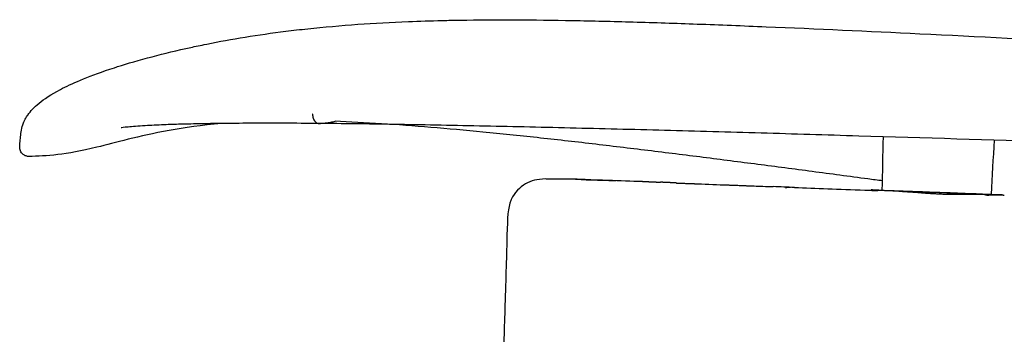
# Model space of a CAD drawing. Header units: millimetres. Extents: x -51070 to 51016057, y -411665 to 5485636.
# Tile 23 of 27: x 51015544 to 51015655, y 5484805 to 5484841. Entities that reach past the tile are written whole.
import ezdxf

# ---------------------------------------------------------------- set-up
doc = ezdxf.new("R2010")
doc.units = ezdxf.units.MM
doc.layers.add('08-01-2026-telaio-080126', color=7, linetype='Continuous', true_color=0x000000)

msp = doc.modelspace()

# ---------------------------------------------------------------- linework, layer by layer
at = {"layer": '08-01-2026-telaio-080126', "color": 7}
for points, degree, knots in [([(51015544.09, 5484828.95), (51015544.09, 5484828.95), (51015544.09, 5484828.95), (51015544.09, 5484828.95), (51015544.09, 5484828.95), (51015544.1, 5484828.96), (51015544.1, 5484828.96), (51015544.1, 5484828.97), (51015544.1, 5484828.97), (51015544.11, 5484828.99), (51015544.11, 5484829), (51015544.12, 5484829.01), (51015544.12, 5484829.02), (51015544.14, 5484829.06), (51015544.16, 5484829.1), (51015544.19, 5484829.17), (51015544.2, 5484829.2), (51015544.23, 5484829.27), (51015544.26, 5484829.32), (51015544.37, 5484829.52), (51015544.47, 5484829.69), (51015544.61, 5484829.87), (51015544.61, 5484829.87), (51015544.61, 5484829.88), (51015544.61, 5484829.88), (51015544.88, 5484830.25), (51015545.27, 5484830.69), (51015545.87, 5484831.18), (51015546.42, 5484831.63), (51015547.18, 5484832.15), (51015548.26, 5484832.71), (51015548.34, 5484832.76), (51015548.43, 5484832.8), (51015548.52, 5484832.85), (51015549.15, 5484833.17), (51015549.92, 5484833.52), (51015551.85, 5484834.3), (51015552.99, 5484834.72), (51015554.36, 5484835.17), (51015554.48, 5484835.21), (51015554.61, 5484835.25), (51015554.73, 5484835.29), (51015555.88, 5484835.65), (51015557.18, 5484836.03), (51015559.99, 5484836.77), (51015561.45, 5484837.13), (51015562.99, 5484837.46), (51015563.25, 5484837.52), (51015563.52, 5484837.58), (51015564.1, 5484837.7), (51015564.42, 5484837.76), (51015564.79, 5484837.84), (51015567.6, 5484838.4), (51015570.56, 5484838.89), (51015573.72, 5484839.28), (51015574.53, 5484839.38), (51015575.36, 5484839.48), (51015576.21, 5484839.57), (51015578.02, 5484839.76), (51015579.91, 5484839.93), (51015581.88, 5484840.07), (51015583.7, 5484840.2), (51015585.6, 5484840.3), (51015587.59, 5484840.38), (51015588.82, 5484840.43), (51015590.09, 5484840.47), (51015591.4, 5484840.5), (51015592.07, 5484840.52), (51015592.74, 5484840.53), (51015593.43, 5484840.54), (51015595.4, 5484840.57), (51015597.46, 5484840.59), (51015599.63, 5484840.58)], 3, [0, 0, 0, 0, 0.000293, 0.000293, 0.111429, 0.111429, 0.3337, 0.3337, 0.778243, 0.778243, 1.667328, 1.667328, 1.826505, 1.826505, 5.28311, 5.28311, 7.369213, 7.369213, 12.180154, 12.180154, 26.2327, 26.2327, 26.2327, 26.482608, 26.482608, 26.482608, 52.920444, 52.920444, 52.920444, 77.339832, 77.339832, 77.339832, 79.244431, 79.244431, 79.244431, 92.307288, 92.307288, 105.349761, 105.349761, 105.349761, 106.514803, 106.514803, 106.514803, 117.063451, 117.063451, 126.774577, 126.774577, 126.774577, 128.735336, 128.735336, 130.518504, 130.518504, 130.518504, 148.021581, 148.021581, 148.021581, 152.530162, 152.530162, 152.530162, 162.16569, 162.16569, 162.16569, 171.004318, 171.004318, 171.004318, 176.45466, 176.45466, 176.45466, 179.205829, 179.205829, 179.205829, 186.999108, 186.999108, 186.999108, 186.999108]), ([(51015544.09, 5484828.95), (51015544.09, 5484828.95), (51015544.09, 5484828.95), (51015544.09, 5484828.95), (51015544.09, 5484828.95), (51015544.1, 5484828.96), (51015544.1, 5484828.96), (51015544.1, 5484828.97), (51015544.1, 5484828.97), (51015544.11, 5484828.99), (51015544.11, 5484829), (51015544.12, 5484829.01), (51015544.12, 5484829.02), (51015544.14, 5484829.06), (51015544.16, 5484829.1), (51015544.19, 5484829.17), (51015544.2, 5484829.2), (51015544.23, 5484829.27), (51015544.26, 5484829.32), (51015544.37, 5484829.52), (51015544.47, 5484829.69), (51015544.61, 5484829.87), (51015544.61, 5484829.87), (51015544.61, 5484829.88), (51015544.61, 5484829.88), (51015544.88, 5484830.25), (51015545.27, 5484830.69), (51015545.87, 5484831.18), (51015546.42, 5484831.63), (51015547.18, 5484832.15), (51015548.26, 5484832.71), (51015548.34, 5484832.76), (51015548.43, 5484832.8), (51015548.52, 5484832.85), (51015549.15, 5484833.17), (51015549.92, 5484833.52), (51015551.85, 5484834.3), (51015552.99, 5484834.72), (51015554.36, 5484835.17), (51015554.48, 5484835.21), (51015554.61, 5484835.25), (51015554.73, 5484835.29), (51015555.88, 5484835.65), (51015557.18, 5484836.03), (51015559.99, 5484836.77), (51015561.45, 5484837.13), (51015562.99, 5484837.46), (51015563.25, 5484837.52), (51015563.52, 5484837.58), (51015564.1, 5484837.7), (51015564.42, 5484837.76), (51015564.79, 5484837.84), (51015567.6, 5484838.4), (51015570.56, 5484838.89), (51015573.72, 5484839.28), (51015574.53, 5484839.38), (51015575.36, 5484839.48), (51015576.21, 5484839.57), (51015578.02, 5484839.76), (51015579.91, 5484839.93), (51015581.88, 5484840.07), (51015583.7, 5484840.2), (51015585.6, 5484840.3), (51015587.59, 5484840.38), (51015588.82, 5484840.43), (51015590.09, 5484840.47), (51015591.4, 5484840.5), (51015592.07, 5484840.52), (51015592.74, 5484840.53), (51015593.43, 5484840.54), (51015595.4, 5484840.57), (51015597.46, 5484840.59), (51015599.63, 5484840.58)], 3, [0, 0, 0, 0, 0.000293, 0.000293, 0.111429, 0.111429, 0.3337, 0.3337, 0.778243, 0.778243, 1.667328, 1.667328, 1.826505, 1.826505, 5.28311, 5.28311, 7.369213, 7.369213, 12.180154, 12.180154, 26.2327, 26.2327, 26.2327, 26.482608, 26.482608, 26.482608, 52.920444, 52.920444, 52.920444, 77.339832, 77.339832, 77.339832, 79.244431, 79.244431, 79.244431, 92.307288, 92.307288, 105.349761, 105.349761, 105.349761, 106.514803, 106.514803, 106.514803, 117.063451, 117.063451, 126.774577, 126.774577, 126.774577, 128.735336, 128.735336, 130.518504, 130.518504, 130.518504, 148.021581, 148.021581, 148.021581, 152.530162, 152.530162, 152.530162, 162.16569, 162.16569, 162.16569, 171.004318, 171.004318, 171.004318, 176.45466, 176.45466, 176.45466, 179.205829, 179.205829, 179.205829, 186.999108, 186.999108, 186.999108, 186.999108]), ([(51015599.63, 5484840.58), (51015601.75, 5484840.57), (51015603.92, 5484840.54), (51015606.15, 5484840.5), (51015608.38, 5484840.46), (51015610.66, 5484840.41), (51015612.97, 5484840.34), (51015615.35, 5484840.27), (51015617.76, 5484840.19), (51015620.21, 5484840.1), (51015622.77, 5484840.01), (51015625.36, 5484839.9), (51015627.98, 5484839.8), (51015633.68, 5484839.56), (51015639.53, 5484839.29), (51015645.35, 5484839.01), (51015651.86, 5484838.69), (51015658.57, 5484838.35), (51015665.13, 5484838.02), (51015672.39, 5484837.65), (51015679.54, 5484837.28), (51015686.84, 5484836.91), (51015687.28, 5484836.88), (51015687.73, 5484836.86), (51015688.18, 5484836.84), (51015695.39, 5484836.46), (51015702.6, 5484836.09), (51015709.84, 5484835.72), (51015717.75, 5484835.32), (51015725.66, 5484834.91), (51015733.59, 5484834.52), (51015741.63, 5484834.11), (51015749.67, 5484833.72), (51015757.71, 5484833.33), (51015765.74, 5484832.94), (51015773.83, 5484832.56), (51015781.86, 5484832.18), (51015789.77, 5484831.81), (51015797.74, 5484831.45), (51015805.64, 5484831.09), (51015813.26, 5484830.74), (51015820.95, 5484830.39), (51015828.55, 5484830.05), (51015835.73, 5484829.73), (51015842.98, 5484829.4), (51015850.11, 5484829.08), (51015856.72, 5484828.78), (51015863.34, 5484828.49), (51015869.85, 5484828.18), (51015875.87, 5484827.9), (51015881.82, 5484827.6), (51015887.66, 5484827.27), (51015890.44, 5484827.12), (51015893.18, 5484826.95), (51015895.89, 5484826.78), (51015896.11, 5484826.77), (51015896.36, 5484826.75), (51015896.63, 5484826.73), (51015899.02, 5484826.58), (51015901.38, 5484826.42), (51015903.71, 5484826.25), (51015906.26, 5484826.06), (51015908.75, 5484825.86), (51015911.21, 5484825.65), (51015913.68, 5484825.43), (51015916.1, 5484825.2), (51015918.47, 5484824.95)], 3, [2.168879, 2.168879, 2.168879, 2.168879, 9.751556, 9.751556, 9.751556, 17.337589, 17.337589, 17.337589, 25.136352, 25.136352, 25.136352, 33.312648, 33.312648, 33.312648, 51.197478, 51.197478, 51.197478, 71.270484, 71.270484, 71.270484, 93.179996, 93.179996, 93.179996, 94.530241, 94.530241, 94.530241, 116.31328, 116.31328, 116.31328, 140.152128, 140.152128, 140.152128, 164.314321, 164.314321, 164.314321, 188.495047, 188.495047, 188.495047, 212.308529, 212.308529, 212.308529, 235.318509, 235.318509, 235.318509, 257.081313, 257.081313, 257.081313, 277.249164, 277.249164, 277.249164, 295.867879, 295.867879, 295.867879, 304.700296, 304.700296, 304.700296, 305.509912, 305.509912, 305.509912, 313.320134, 313.320134, 313.320134, 321.8394, 321.8394, 321.8394, 330.397611, 330.397611, 330.397611, 330.397611]), ([(51015599.63, 5484840.58), (51015601.75, 5484840.57), (51015603.92, 5484840.54), (51015606.15, 5484840.5), (51015608.38, 5484840.46), (51015610.66, 5484840.41), (51015612.97, 5484840.34), (51015615.35, 5484840.27), (51015617.76, 5484840.19), (51015620.21, 5484840.1), (51015622.77, 5484840.01), (51015625.36, 5484839.9), (51015627.98, 5484839.8), (51015633.68, 5484839.56), (51015639.53, 5484839.29), (51015645.35, 5484839.01), (51015651.86, 5484838.69), (51015658.57, 5484838.35), (51015665.13, 5484838.02), (51015672.39, 5484837.65), (51015679.54, 5484837.28), (51015686.84, 5484836.91), (51015687.28, 5484836.88), (51015687.73, 5484836.86), (51015688.18, 5484836.84), (51015695.39, 5484836.46), (51015702.6, 5484836.09), (51015709.84, 5484835.72), (51015717.75, 5484835.32), (51015725.66, 5484834.91), (51015733.59, 5484834.52), (51015741.63, 5484834.11), (51015749.67, 5484833.72), (51015757.71, 5484833.33), (51015765.74, 5484832.94), (51015773.83, 5484832.56), (51015781.86, 5484832.18), (51015789.77, 5484831.81), (51015797.74, 5484831.45), (51015805.64, 5484831.09), (51015813.26, 5484830.74), (51015820.95, 5484830.39), (51015828.55, 5484830.05), (51015835.73, 5484829.73), (51015842.98, 5484829.4), (51015850.11, 5484829.08), (51015856.72, 5484828.78), (51015863.34, 5484828.49), (51015869.85, 5484828.18), (51015875.87, 5484827.9), (51015881.82, 5484827.6), (51015887.66, 5484827.27), (51015890.44, 5484827.12), (51015893.18, 5484826.95), (51015895.89, 5484826.78), (51015896.11, 5484826.77), (51015896.36, 5484826.75), (51015896.63, 5484826.73), (51015899.02, 5484826.58), (51015901.38, 5484826.42), (51015903.71, 5484826.25), (51015906.26, 5484826.06), (51015908.75, 5484825.86), (51015911.21, 5484825.65), (51015913.68, 5484825.43), (51015916.1, 5484825.2), (51015918.47, 5484824.95)], 3, [2.168879, 2.168879, 2.168879, 2.168879, 9.751556, 9.751556, 9.751556, 17.337589, 17.337589, 17.337589, 25.136352, 25.136352, 25.136352, 33.312648, 33.312648, 33.312648, 51.197478, 51.197478, 51.197478, 71.270484, 71.270484, 71.270484, 93.179996, 93.179996, 93.179996, 94.530241, 94.530241, 94.530241, 116.31328, 116.31328, 116.31328, 140.152128, 140.152128, 140.152128, 164.314321, 164.314321, 164.314321, 188.495047, 188.495047, 188.495047, 212.308529, 212.308529, 212.308529, 235.318509, 235.318509, 235.318509, 257.081313, 257.081313, 257.081313, 277.249164, 277.249164, 277.249164, 295.867879, 295.867879, 295.867879, 304.700296, 304.700296, 304.700296, 305.509912, 305.509912, 305.509912, 313.320134, 313.320134, 313.320134, 321.8394, 321.8394, 321.8394, 330.397611, 330.397611, 330.397611, 330.397611]), ([(51015576.76, 5484829.94), (51015576.75, 5484829.8), (51015576.78, 5484829.48), (51015576.99, 5484829.09), (51015577.25, 5484828.91), (51015577.41, 5484828.88), (51015577.47, 5484828.88)], 3, [0, 0, 0, 0, 0.492562, 0.985125, 1.354547, 1.668556, 1.668556, 1.668556, 1.668556]), ([(51015576.76, 5484829.94), (51015576.75, 5484829.8), (51015576.78, 5484829.48), (51015576.99, 5484829.09), (51015577.25, 5484828.91), (51015577.41, 5484828.88), (51015577.47, 5484828.88)], 3, [0, 0, 0, 0, 0.492562, 0.985125, 1.354547, 1.668556, 1.668556, 1.668556, 1.668556]), ([(51015543.67, 5484826.23), (51015543.68, 5484826.37), (51015543.69, 5484826.5), (51015543.69, 5484826.64), (51015543.73, 5484827.14), (51015543.78, 5484827.63), (51015543.87, 5484828.14), (51015543.92, 5484828.4), (51015543.99, 5484828.67), (51015544.09, 5484828.95)], 3, [1.08773, 1.08773, 1.08773, 1.08773, 1.492212, 1.492212, 1.492212, 3.001616, 3.001616, 3.001616, 3.843422, 3.843422, 3.843422, 3.843422]), ([(51015543.67, 5484826.23), (51015543.68, 5484826.37), (51015543.69, 5484826.5), (51015543.69, 5484826.64), (51015543.73, 5484827.14), (51015543.78, 5484827.63), (51015543.87, 5484828.14), (51015543.92, 5484828.4), (51015543.99, 5484828.67), (51015544.09, 5484828.95)], 3, [1.08773, 1.08773, 1.08773, 1.08773, 1.492212, 1.492212, 1.492212, 3.001616, 3.001616, 3.001616, 3.843422, 3.843422, 3.843422, 3.843422]), ([(51015566.46, 5484828.88), (51015564.23, 5484828.67), (51015562.28, 5484828.4), (51015560.56, 5484828.09), (51015557.03, 5484827.46), (51015554.47, 5484826.7), (51015552.38, 5484826.19), (51015548.85, 5484825.33), (51015546.68, 5484825.19), (51015544.72, 5484825.16)], 3, [53.760293, 53.760293, 53.760293, 53.760293, 60.608891, 60.608891, 60.608891, 69.023514, 69.023514, 69.023514, 76.495626, 76.495626, 76.495626, 76.495626]), ([(51015566.46, 5484828.88), (51015564.23, 5484828.67), (51015562.28, 5484828.4), (51015560.56, 5484828.09), (51015557.03, 5484827.46), (51015554.47, 5484826.7), (51015552.38, 5484826.19), (51015548.85, 5484825.33), (51015546.68, 5484825.19), (51015544.72, 5484825.16)], 3, [53.760293, 53.760293, 53.760293, 53.760293, 60.608891, 60.608891, 60.608891, 69.023514, 69.023514, 69.023514, 76.495626, 76.495626, 76.495626, 76.495626]), ([(51015560, 5484828.73), (51015559.19, 5484828.7), (51015558.49, 5484828.66), (51015557.84, 5484828.62), (51015557.03, 5484828.58), (51015556.38, 5484828.52), (51015555.44, 5484828.43), (51015555.14, 5484828.39), (51015555.12, 5484828.39), (51015555.12, 5484828.39), (51015555.12, 5484828.39), (51015555.12, 5484828.39)], 3, [7.796389, 7.796389, 7.796389, 7.796389, 17.234327, 17.234327, 17.234327, 29.573433, 29.573433, 42.1962, 42.1962, 42.1962, 42.768932, 42.768932, 42.768932, 42.768932]), ([(51015577.47, 5484828.88), (51015576.1, 5484828.89), (51015574.8, 5484828.9), (51015573.56, 5484828.9), (51015572.33, 5484828.9), (51015571.17, 5484828.9), (51015570.07, 5484828.9), (51015568.97, 5484828.9), (51015567.94, 5484828.89), (51015566.98, 5484828.88), (51015566.01, 5484828.87), (51015565.1, 5484828.86), (51015564.25, 5484828.84), (51015563.39, 5484828.83), (51015562.6, 5484828.81), (51015561.85, 5484828.79), (51015561.2, 5484828.77), (51015560.58, 5484828.75), (51015560, 5484828.73)], 3, [0, 0, 0, 0, 5.906541, 5.906541, 5.906541, 11.819966, 11.819966, 11.819966, 17.742989, 17.742989, 17.742989, 23.67291, 23.67291, 23.67291, 29.605423, 29.605423, 29.605423, 34.787407, 34.787407, 34.787407, 34.787407]), ([(51015577.47, 5484828.88), (51015576.1, 5484828.89), (51015574.8, 5484828.9), (51015573.56, 5484828.9), (51015572.33, 5484828.9), (51015571.17, 5484828.9), (51015570.07, 5484828.9), (51015568.97, 5484828.9), (51015567.94, 5484828.89), (51015566.98, 5484828.88), (51015566.01, 5484828.87), (51015565.1, 5484828.86), (51015564.25, 5484828.84), (51015563.39, 5484828.83), (51015562.6, 5484828.81), (51015561.85, 5484828.79), (51015561.2, 5484828.77), (51015560.58, 5484828.75), (51015560, 5484828.73)], 3, [0, 0, 0, 0, 5.906541, 5.906541, 5.906541, 11.819966, 11.819966, 11.819966, 17.742989, 17.742989, 17.742989, 23.67291, 23.67291, 23.67291, 29.605423, 29.605423, 29.605423, 34.787407, 34.787407, 34.787407, 34.787407]), ([(51015749.01, 5484823.74), (51015743.71, 5484823.93), (51015738.45, 5484824.12), (51015733.24, 5484824.3), (51015725.17, 5484824.58), (51015717.11, 5484824.87), (51015709.04, 5484825.15), (51015700.98, 5484825.43), (51015692.91, 5484825.7), (51015684.85, 5484825.97), (51015676.79, 5484826.24), (51015668.74, 5484826.51), (51015660.7, 5484826.77), (51015660.68, 5484826.77), (51015660.66, 5484826.77), (51015660.65, 5484826.77), (51015653.22, 5484827.01), (51015645.81, 5484827.24), (51015638.44, 5484827.46), (51015634.75, 5484827.57), (51015631.07, 5484827.68), (51015627.42, 5484827.79), (51015623.76, 5484827.89), (51015620.12, 5484827.99), (51015616.52, 5484828.09), (51015612.92, 5484828.19), (51015609.35, 5484828.28), (51015605.85, 5484828.36), (51015602.35, 5484828.45), (51015598.92, 5484828.53), (51015595.59, 5484828.59), (51015592.26, 5484828.66), (51015589.03, 5484828.72), (51015585.99, 5484828.77), (51015582.95, 5484828.82), (51015580.09, 5484828.86), (51015577.48, 5484828.88)], 3, [0.015983, 0.015983, 0.015983, 0.015983, 15.800319, 15.800319, 15.800319, 40.01236, 40.01236, 40.01236, 64.230179, 64.230179, 64.230179, 88.435392, 88.435392, 88.435392, 88.489989, 88.489989, 88.489989, 110.839143, 110.839143, 110.839143, 122.021987, 122.021987, 122.021987, 133.208777, 133.208777, 133.208777, 144.391945, 144.391945, 144.391945, 155.581067, 155.581067, 155.581067, 166.782482, 166.782482, 166.782482, 177.978977, 177.978977, 177.978977, 177.978977]), ([(51015577.51, 5484828.88), (51015577.6, 5484828.88), (51015577.69, 5484828.89), (51015577.78, 5484828.9), (51015577.87, 5484828.9), (51015577.95, 5484828.91), (51015578.04, 5484828.92), (51015578.13, 5484828.93), (51015578.21, 5484828.94), (51015578.3, 5484828.95), (51015578.38, 5484828.96), (51015578.47, 5484828.97), (51015578.55, 5484828.98), (51015578.64, 5484829), (51015578.72, 5484829.01), (51015578.81, 5484829.02), (51015578.9, 5484829.04), (51015578.98, 5484829.05), (51015579.07, 5484829.07), (51015579.14, 5484829.08), (51015579.22, 5484829.1), (51015579.29, 5484829.12)], 3, [-72.080988, -72.080988, -72.080988, -72.080988, -71.691481, -71.691481, -71.691481, -71.313596, -71.313596, -71.313596, -70.941487, -70.941487, -70.941487, -70.571432, -70.571432, -70.571432, -70.200872, -70.200872, -70.200872, -69.827978, -69.827978, -69.827978, -69.500245, -69.500245, -69.500245, -69.500245]), ([(51015577.51, 5484828.88), (51015577.6, 5484828.88), (51015577.69, 5484828.89), (51015577.78, 5484828.9), (51015577.87, 5484828.9), (51015577.95, 5484828.91), (51015578.04, 5484828.92), (51015578.13, 5484828.93), (51015578.21, 5484828.94), (51015578.3, 5484828.95), (51015578.38, 5484828.96), (51015578.47, 5484828.97), (51015578.55, 5484828.98), (51015578.64, 5484829), (51015578.72, 5484829.01), (51015578.81, 5484829.02), (51015578.9, 5484829.04), (51015578.98, 5484829.05), (51015579.07, 5484829.07), (51015579.14, 5484829.08), (51015579.22, 5484829.1), (51015579.29, 5484829.12)], 3, [-72.080988, -72.080988, -72.080988, -72.080988, -71.691481, -71.691481, -71.691481, -71.313596, -71.313596, -71.313596, -70.941487, -70.941487, -70.941487, -70.571432, -70.571432, -70.571432, -70.200872, -70.200872, -70.200872, -69.827978, -69.827978, -69.827978, -69.500245, -69.500245, -69.500245, -69.500245]), ([(51015620.88, 5484825.05), (51015618.81, 5484825.31), (51015616.72, 5484825.57), (51015614.63, 5484825.82), (51015612.53, 5484826.08), (51015610.44, 5484826.33), (51015608.34, 5484826.58), (51015606.25, 5484826.82), (51015604.17, 5484827.05), (51015602.11, 5484827.28), (51015600.05, 5484827.5), (51015598.01, 5484827.71), (51015596, 5484827.91), (51015592, 5484828.3), (51015588.13, 5484828.62), (51015584.53, 5484828.85), (51015582.71, 5484828.96), (51015580.96, 5484829.05), (51015579.29, 5484829.12)], 3, [0, 0, 0, 0, 6.295955, 6.295955, 6.295955, 12.624371, 12.624371, 12.624371, 18.899547, 18.899547, 18.899547, 25.036084, 25.036084, 25.036084, 36.554632, 36.554632, 36.554632, 41.560019, 41.560019, 41.560019, 41.560019]), ([(51015620.88, 5484825.05), (51015618.81, 5484825.31), (51015616.72, 5484825.57), (51015614.63, 5484825.82), (51015612.53, 5484826.08), (51015610.44, 5484826.33), (51015608.34, 5484826.58), (51015606.25, 5484826.82), (51015604.17, 5484827.05), (51015602.11, 5484827.28), (51015600.05, 5484827.5), (51015598.01, 5484827.71), (51015596, 5484827.91), (51015592, 5484828.3), (51015588.13, 5484828.62), (51015584.53, 5484828.85), (51015582.71, 5484828.96), (51015580.96, 5484829.05), (51015579.29, 5484829.12)], 3, [0, 0, 0, 0, 6.295955, 6.295955, 6.295955, 12.624371, 12.624371, 12.624371, 18.899547, 18.899547, 18.899547, 25.036084, 25.036084, 25.036084, 36.554632, 36.554632, 36.554632, 41.560019, 41.560019, 41.560019, 41.560019]), ([(51015544.72, 5484825.16), (51015544.6, 5484825.16), (51015544.49, 5484825.17), (51015544.38, 5484825.21), (51015544.26, 5484825.25), (51015544.15, 5484825.31), (51015544.06, 5484825.38), (51015543.93, 5484825.49), (51015543.82, 5484825.63), (51015543.75, 5484825.78), (51015543.69, 5484825.92), (51015543.67, 5484826.08), (51015543.67, 5484826.23)], 3, [0, 0, 0, 0, 0.343032, 0.343032, 0.343032, 0.716859, 0.716859, 0.716859, 1.225969, 1.225969, 1.225969, 1.693354, 1.693354, 1.693354, 1.693354]), ([(51015544.72, 5484825.16), (51015544.6, 5484825.16), (51015544.49, 5484825.17), (51015544.38, 5484825.21), (51015544.26, 5484825.25), (51015544.15, 5484825.31), (51015544.06, 5484825.38), (51015543.93, 5484825.49), (51015543.82, 5484825.63), (51015543.75, 5484825.78), (51015543.69, 5484825.92), (51015543.67, 5484826.08), (51015543.67, 5484826.23)], 3, [0, 0, 0, 0, 0.343032, 0.343032, 0.343032, 0.716859, 0.716859, 0.716859, 1.225969, 1.225969, 1.225969, 1.693354, 1.693354, 1.693354, 1.693354]), ([(51015641.13, 5484822.4), (51015640.58, 5484822.47), (51015640.03, 5484822.54), (51015639.49, 5484822.62), (51015637.36, 5484822.9), (51015635.27, 5484823.18), (51015633.2, 5484823.45), (51015631.13, 5484823.73), (51015629.09, 5484823.99), (51015627.04, 5484824.26), (51015624.99, 5484824.52), (51015622.94, 5484824.78), (51015620.88, 5484825.05)], 3, [254.327068, 254.327068, 254.327068, 254.327068, 256.014272, 256.014272, 256.014272, 262.355526, 262.355526, 262.355526, 268.57133, 268.57133, 268.57133, 274.783578, 274.783578, 274.783578, 274.783578]), ([(51015641.13, 5484822.4), (51015640.58, 5484822.47), (51015640.03, 5484822.54), (51015639.49, 5484822.62), (51015637.36, 5484822.9), (51015635.27, 5484823.18), (51015633.2, 5484823.45), (51015631.13, 5484823.73), (51015629.09, 5484823.99), (51015627.04, 5484824.26), (51015624.99, 5484824.52), (51015622.94, 5484824.78), (51015620.88, 5484825.05)], 3, [254.327068, 254.327068, 254.327068, 254.327068, 256.014272, 256.014272, 256.014272, 262.355526, 262.355526, 262.355526, 268.57133, 268.57133, 268.57133, 274.783578, 274.783578, 274.783578, 274.783578]), ([(51015606.46, 5484822.59), (51015607.02, 5484822.58), (51015607.56, 5484822.56), (51015608.14, 5484822.54), (51015608.71, 5484822.53), (51015609.28, 5484822.51), (51015609.84, 5484822.49)], 3, [0, 0, 0, 0, 1.759356, 1.759356, 1.759356, 3.515164, 3.515164, 3.515164, 3.515164]), ([(51015606.46, 5484822.59), (51015607.02, 5484822.58), (51015607.56, 5484822.56), (51015608.14, 5484822.54), (51015608.71, 5484822.53), (51015609.28, 5484822.51), (51015609.84, 5484822.49)], 3, [0, 0, 0, 0, 1.759356, 1.759356, 1.759356, 3.515164, 3.515164, 3.515164, 3.515164]), ([(51015606.65, 5484822.59), (51015607.51, 5484822.56), (51015608.39, 5484822.53), (51015609.15, 5484822.51), (51015610.16, 5484822.48)], 2, [-3.615176, -3.615176, -3.615176, -1.817046, -1.817046, 0, 0, 0]), ([(51015606.65, 5484822.59), (51015607.51, 5484822.56), (51015608.39, 5484822.53), (51015609.15, 5484822.51), (51015610.16, 5484822.48)], 2, [-3.615176, -3.615176, -3.615176, -1.817046, -1.817046, 0, 0, 0]), ([(51015607.53, 5484822.54), (51015608.51, 5484822.51), (51015609.27, 5484822.49), (51015610.15, 5484822.46), (51015611.02, 5484822.44)], 2, [0, 0, 0, 1.78701, 1.78701, 3.595428, 3.595428, 3.595428]), ([(51015610.16, 5484822.48), (51015610.4, 5484822.47), (51015610.62, 5484822.46), (51015610.8, 5484822.45), (51015611.02, 5484822.44)], 2, [-3.534825, -3.534825, -3.534825, -1.765676, -1.765676, 0, 0, 0]), ([(51015610.16, 5484822.48), (51015610.4, 5484822.47), (51015610.62, 5484822.46), (51015610.8, 5484822.45), (51015611.02, 5484822.44)], 2, [-3.534825, -3.534825, -3.534825, -1.765676, -1.765676, 0, 0, 0]), ([(51015613.99, 5484822.35), (51015614.02, 5484822.35), (51015614.06, 5484822.34), (51015614.1, 5484822.34), (51015614.14, 5484822.34), (51015614.18, 5484822.34), (51015614.22, 5484822.34), (51015614.26, 5484822.34), (51015614.3, 5484822.33), (51015614.34, 5484822.33), (51015614.38, 5484822.33), (51015614.42, 5484822.33), (51015614.46, 5484822.33), (51015614.47, 5484822.33), (51015614.48, 5484822.33), (51015614.51, 5484822.32), (51015614.54, 5484822.32), (51015614.58, 5484822.32), (51015614.62, 5484822.32), (51015614.67, 5484822.32), (51015614.71, 5484822.32), (51015614.73, 5484822.31), (51015614.75, 5484822.31), (51015614.77, 5484822.31), (51015614.79, 5484822.31), (51015614.84, 5484822.31), (51015614.88, 5484822.31), (51015614.92, 5484822.31), (51015614.95, 5484822.3), (51015614.96, 5484822.3), (51015614.97, 5484822.3), (51015615.02, 5484822.3), (51015615.07, 5484822.3), (51015615.1, 5484822.3), (51015615.13, 5484822.3), (51015615.15, 5484822.29), (51015615.17, 5484822.29), (51015615.22, 5484822.29), (51015615.27, 5484822.29), (51015615.28, 5484822.29), (51015615.28, 5484822.29), (51015615.33, 5484822.29), (51015615.38, 5484822.28), (51015615.4, 5484822.28), (51015615.43, 5484822.28), (51015615.46, 5484822.28), (51015615.49, 5484822.28), (51015615.53, 5484822.28), (51015615.57, 5484822.27), (51015615.59, 5484822.27), (51015615.61, 5484822.27), (51015615.65, 5484822.27), (51015615.7, 5484822.27), (51015615.71, 5484822.27), (51015615.72, 5484822.27), (51015615.77, 5484822.26), (51015615.82, 5484822.26), (51015615.83, 5484822.26), (51015615.83, 5484822.26), (51015615.88, 5484822.26), (51015615.92, 5484822.26), (51015615.94, 5484822.25), (51015615.96, 5484822.25), (51015615.98, 5484822.25), (51015616, 5484822.25), (51015616.03, 5484822.25), (51015616.06, 5484822.25)], 2, [0, 0, 0, 1, 1, 2, 2, 3, 3, 4, 4, 5, 5, 6, 6, 7, 7, 8, 8, 9, 9, 10, 10, 11, 11, 12, 12, 13, 13, 14, 14, 15, 15, 16, 16, 17, 17, 18, 18, 19, 19, 20, 20, 21, 21, 22, 22, 23, 23, 24, 24, 25, 25, 26, 26, 27, 27, 28, 28, 29, 29, 30, 30, 31, 31, 32, 32, 32.943335, 32.943335, 32.943335]), ([(51015613.99, 5484822.35), (51015614.02, 5484822.35), (51015614.06, 5484822.34), (51015614.1, 5484822.34), (51015614.14, 5484822.34), (51015614.18, 5484822.34), (51015614.22, 5484822.34), (51015614.26, 5484822.34), (51015614.3, 5484822.33), (51015614.34, 5484822.33), (51015614.38, 5484822.33), (51015614.42, 5484822.33), (51015614.46, 5484822.33), (51015614.47, 5484822.33), (51015614.48, 5484822.33), (51015614.51, 5484822.32), (51015614.54, 5484822.32), (51015614.58, 5484822.32), (51015614.62, 5484822.32), (51015614.67, 5484822.32), (51015614.71, 5484822.32), (51015614.73, 5484822.31), (51015614.75, 5484822.31), (51015614.77, 5484822.31), (51015614.79, 5484822.31), (51015614.84, 5484822.31), (51015614.88, 5484822.31), (51015614.92, 5484822.31), (51015614.95, 5484822.3), (51015614.96, 5484822.3), (51015614.97, 5484822.3), (51015615.02, 5484822.3), (51015615.07, 5484822.3), (51015615.1, 5484822.3), (51015615.13, 5484822.3), (51015615.15, 5484822.29), (51015615.17, 5484822.29), (51015615.22, 5484822.29), (51015615.27, 5484822.29), (51015615.28, 5484822.29), (51015615.28, 5484822.29), (51015615.33, 5484822.29), (51015615.38, 5484822.28), (51015615.4, 5484822.28), (51015615.43, 5484822.28), (51015615.46, 5484822.28), (51015615.49, 5484822.28), (51015615.53, 5484822.28), (51015615.57, 5484822.27), (51015615.59, 5484822.27), (51015615.61, 5484822.27), (51015615.65, 5484822.27), (51015615.7, 5484822.27), (51015615.71, 5484822.27), (51015615.72, 5484822.27), (51015615.77, 5484822.26), (51015615.82, 5484822.26), (51015615.83, 5484822.26), (51015615.83, 5484822.26), (51015615.88, 5484822.26), (51015615.92, 5484822.26), (51015615.94, 5484822.25), (51015615.96, 5484822.25), (51015615.98, 5484822.25), (51015616, 5484822.25), (51015616.03, 5484822.25), (51015616.06, 5484822.25)], 2, [0, 0, 0, 1, 1, 2, 2, 3, 3, 4, 4, 5, 5, 6, 6, 7, 7, 8, 8, 9, 9, 10, 10, 11, 11, 12, 12, 13, 13, 14, 14, 15, 15, 16, 16, 17, 17, 18, 18, 19, 19, 20, 20, 21, 21, 22, 22, 23, 23, 24, 24, 25, 25, 26, 26, 27, 27, 28, 28, 29, 29, 30, 30, 31, 31, 32, 32, 32.943335, 32.943335, 32.943335]), ([(51015616.14, 5484822.24), (51015616.13, 5484822.25), (51015616.11, 5484822.25), (51015616.09, 5484822.25), (51015616.08, 5484822.25), (51015616.07, 5484822.25), (51015616.06, 5484822.25)], 3, [33.0873638, 33.0873638, 33.0873638, 33.0873638, 34, 34, 34, 34.0298321, 34.0298321, 34.0298321, 34.0298321]), ([(51015616.14, 5484822.24), (51015616.13, 5484822.25), (51015616.11, 5484822.25), (51015616.09, 5484822.25), (51015616.08, 5484822.25), (51015616.07, 5484822.25), (51015616.06, 5484822.25)], 3, [33.0873638, 33.0873638, 33.0873638, 33.0873638, 34, 34, 34, 34.0298321, 34.0298321, 34.0298321, 34.0298321]), ([(51015617.82, 5484822.17), (51015617.79, 5484822.17), (51015617.76, 5484822.17), (51015617.73, 5484822.17), (51015617.7, 5484822.17), (51015617.67, 5484822.17), (51015617.64, 5484822.18), (51015617.61, 5484822.18), (51015617.58, 5484822.18), (51015617.55, 5484822.18), (51015617.52, 5484822.18), (51015617.49, 5484822.18), (51015617.46, 5484822.18), (51015617.44, 5484822.18), (51015617.41, 5484822.19), (51015617.38, 5484822.19), (51015617.37, 5484822.19), (51015617.37, 5484822.19), (51015617.36, 5484822.19), (51015617.34, 5484822.19), (51015617.32, 5484822.19), (51015617.3, 5484822.19), (51015617.27, 5484822.19), (51015617.25, 5484822.19), (51015617.22, 5484822.19), (51015617.19, 5484822.19), (51015617.17, 5484822.2), (51015617.14, 5484822.2), (51015617.12, 5484822.2), (51015617.09, 5484822.2), (51015617.07, 5484822.2), (51015617.05, 5484822.2), (51015617.04, 5484822.2), (51015617.02, 5484822.2), (51015617.01, 5484822.2), (51015617, 5484822.2), (51015616.99, 5484822.2), (51015616.97, 5484822.21), (51015616.94, 5484822.21), (51015616.92, 5484822.21), (51015616.9, 5484822.21), (51015616.87, 5484822.21), (51015616.85, 5484822.21), (51015616.83, 5484822.21), (51015616.81, 5484822.21), (51015616.78, 5484822.21), (51015616.78, 5484822.21), (51015616.78, 5484822.21), (51015616.78, 5484822.21), (51015616.76, 5484822.21), (51015616.73, 5484822.22), (51015616.71, 5484822.22), (51015616.69, 5484822.22), (51015616.67, 5484822.22), (51015616.65, 5484822.22), (51015616.63, 5484822.22), (51015616.62, 5484822.22), (51015616.6, 5484822.22), (51015616.6, 5484822.22), (51015616.59, 5484822.22), (51015616.58, 5484822.22), (51015616.56, 5484822.22), (51015616.54, 5484822.23), (51015616.52, 5484822.23), (51015616.5, 5484822.23), (51015616.48, 5484822.23), (51015616.46, 5484822.23), (51015616.46, 5484822.23), (51015616.46, 5484822.23), (51015616.45, 5484822.23), (51015616.43, 5484822.23), (51015616.41, 5484822.23), (51015616.39, 5484822.23), (51015616.38, 5484822.23), (51015616.36, 5484822.23), (51015616.35, 5484822.23), (51015616.34, 5484822.23), (51015616.34, 5484822.24), (51015616.33, 5484822.24), (51015616.31, 5484822.24), (51015616.29, 5484822.24), (51015616.27, 5484822.24), (51015616.27, 5484822.24), (51015616.26, 5484822.24), (51015616.26, 5484822.24), (51015616.24, 5484822.24), (51015616.23, 5484822.24), (51015616.21, 5484822.24), (51015616.2, 5484822.24), (51015616.2, 5484822.24), (51015616.19, 5484822.24), (51015616.18, 5484822.24), (51015616.16, 5484822.24), (51015616.15, 5484822.24), (51015616.15, 5484822.24), (51015616.15, 5484822.24), (51015616.14, 5484822.24)], 3, [0, 0, 0, 0, 1, 1, 1, 2, 2, 2, 3, 3, 3, 4, 4, 4, 5, 5, 5, 6, 6, 6, 7, 7, 7, 8, 8, 8, 9, 9, 9, 10, 10, 10, 11, 11, 11, 12, 12, 12, 13, 13, 13, 14, 14, 14, 15, 15, 15, 16, 16, 16, 17, 17, 17, 18, 18, 18, 19, 19, 19, 20, 20, 20, 21, 21, 21, 22, 22, 22, 23, 23, 23, 24, 24, 24, 25, 25, 25, 26, 26, 26, 27, 27, 27, 28, 28, 28, 29, 29, 29, 30, 30, 30, 31, 31, 31, 32, 32, 32, 32]), ([(51015617.82, 5484822.17), (51015617.79, 5484822.17), (51015617.76, 5484822.17), (51015617.73, 5484822.17), (51015617.7, 5484822.17), (51015617.67, 5484822.17), (51015617.64, 5484822.18), (51015617.61, 5484822.18), (51015617.58, 5484822.18), (51015617.55, 5484822.18), (51015617.52, 5484822.18), (51015617.49, 5484822.18), (51015617.46, 5484822.18), (51015617.44, 5484822.18), (51015617.41, 5484822.19), (51015617.38, 5484822.19), (51015617.37, 5484822.19), (51015617.37, 5484822.19), (51015617.36, 5484822.19), (51015617.34, 5484822.19), (51015617.32, 5484822.19), (51015617.3, 5484822.19), (51015617.27, 5484822.19), (51015617.25, 5484822.19), (51015617.22, 5484822.19), (51015617.19, 5484822.19), (51015617.17, 5484822.2), (51015617.14, 5484822.2), (51015617.12, 5484822.2), (51015617.09, 5484822.2), (51015617.07, 5484822.2), (51015617.05, 5484822.2), (51015617.04, 5484822.2), (51015617.02, 5484822.2), (51015617.01, 5484822.2), (51015617, 5484822.2), (51015616.99, 5484822.2), (51015616.97, 5484822.21), (51015616.94, 5484822.21), (51015616.92, 5484822.21), (51015616.9, 5484822.21), (51015616.87, 5484822.21), (51015616.85, 5484822.21), (51015616.83, 5484822.21), (51015616.81, 5484822.21), (51015616.78, 5484822.21), (51015616.78, 5484822.21), (51015616.78, 5484822.21), (51015616.78, 5484822.21), (51015616.76, 5484822.21), (51015616.73, 5484822.22), (51015616.71, 5484822.22), (51015616.69, 5484822.22), (51015616.67, 5484822.22), (51015616.65, 5484822.22), (51015616.63, 5484822.22), (51015616.62, 5484822.22), (51015616.6, 5484822.22), (51015616.6, 5484822.22), (51015616.59, 5484822.22), (51015616.58, 5484822.22), (51015616.56, 5484822.22), (51015616.54, 5484822.23), (51015616.52, 5484822.23), (51015616.5, 5484822.23), (51015616.48, 5484822.23), (51015616.46, 5484822.23), (51015616.46, 5484822.23), (51015616.46, 5484822.23), (51015616.45, 5484822.23), (51015616.43, 5484822.23), (51015616.41, 5484822.23), (51015616.39, 5484822.23), (51015616.38, 5484822.23), (51015616.36, 5484822.23), (51015616.35, 5484822.23), (51015616.34, 5484822.23), (51015616.34, 5484822.24), (51015616.33, 5484822.24), (51015616.31, 5484822.24), (51015616.29, 5484822.24), (51015616.27, 5484822.24), (51015616.27, 5484822.24), (51015616.26, 5484822.24), (51015616.26, 5484822.24), (51015616.24, 5484822.24), (51015616.23, 5484822.24), (51015616.21, 5484822.24), (51015616.2, 5484822.24), (51015616.2, 5484822.24), (51015616.19, 5484822.24), (51015616.18, 5484822.24), (51015616.16, 5484822.24), (51015616.15, 5484822.24), (51015616.15, 5484822.24), (51015616.15, 5484822.24), (51015616.14, 5484822.24)], 3, [0, 0, 0, 0, 1, 1, 1, 2, 2, 2, 3, 3, 3, 4, 4, 4, 5, 5, 5, 6, 6, 6, 7, 7, 7, 8, 8, 8, 9, 9, 9, 10, 10, 10, 11, 11, 11, 12, 12, 12, 13, 13, 13, 14, 14, 14, 15, 15, 15, 16, 16, 16, 17, 17, 17, 18, 18, 18, 19, 19, 19, 20, 20, 20, 21, 21, 21, 22, 22, 22, 23, 23, 23, 24, 24, 24, 25, 25, 25, 26, 26, 26, 27, 27, 27, 28, 28, 28, 29, 29, 29, 30, 30, 30, 31, 31, 31, 32, 32, 32, 32]), ([(51015617.82, 5484822.17), (51015617.88, 5484822.16), (51015617.95, 5484822.16), (51015618.01, 5484822.16), (51015618.08, 5484822.16), (51015618.15, 5484822.15), (51015618.21, 5484822.15), (51015618.28, 5484822.15), (51015618.35, 5484822.14), (51015618.42, 5484822.14), (51015618.5, 5484822.14), (51015618.57, 5484822.14), (51015618.64, 5484822.13), (51015618.72, 5484822.13), (51015618.79, 5484822.13), (51015618.87, 5484822.12), (51015618.95, 5484822.12), (51015619.02, 5484822.12), (51015619.1, 5484822.11), (51015619.18, 5484822.11), (51015619.26, 5484822.11), (51015619.34, 5484822.11), (51015619.42, 5484822.1), (51015619.51, 5484822.1), (51015619.59, 5484822.1), (51015619.66, 5484822.09), (51015619.72, 5484822.09), (51015619.79, 5484822.09), (51015619.81, 5484822.09), (51015619.82, 5484822.09), (51015619.84, 5484822.09), (51015619.93, 5484822.08), (51015620.02, 5484822.08), (51015620.1, 5484822.08), (51015620.19, 5484822.07), (51015620.28, 5484822.07), (51015620.37, 5484822.07), (51015620.46, 5484822.06), (51015620.55, 5484822.06), (51015620.64, 5484822.05), (51015621.83, 5484822.01), (51015622.92, 5484821.97), (51015624.11, 5484821.92)], 3, [0, 0, 0, 0, 1, 1, 1, 2, 2, 2, 3, 3, 3, 4, 4, 4, 5, 5, 5, 6, 6, 6, 7, 7, 7, 8, 8, 8, 9, 9, 9, 10, 10, 10, 11, 11, 11, 12, 12, 12, 13, 13, 13, 16.580321, 16.580321, 16.580321, 16.580321]), ([(51015617.82, 5484822.17), (51015617.88, 5484822.16), (51015617.95, 5484822.16), (51015618.01, 5484822.16), (51015618.08, 5484822.16), (51015618.15, 5484822.15), (51015618.21, 5484822.15), (51015618.28, 5484822.15), (51015618.35, 5484822.14), (51015618.42, 5484822.14), (51015618.5, 5484822.14), (51015618.57, 5484822.14), (51015618.64, 5484822.13), (51015618.72, 5484822.13), (51015618.79, 5484822.13), (51015618.87, 5484822.12), (51015618.95, 5484822.12), (51015619.02, 5484822.12), (51015619.1, 5484822.11), (51015619.18, 5484822.11), (51015619.26, 5484822.11), (51015619.34, 5484822.11), (51015619.42, 5484822.1), (51015619.51, 5484822.1), (51015619.59, 5484822.1), (51015619.66, 5484822.09), (51015619.72, 5484822.09), (51015619.79, 5484822.09), (51015619.81, 5484822.09), (51015619.82, 5484822.09), (51015619.84, 5484822.09), (51015619.93, 5484822.08), (51015620.02, 5484822.08), (51015620.1, 5484822.08), (51015620.19, 5484822.07), (51015620.28, 5484822.07), (51015620.37, 5484822.07), (51015620.46, 5484822.06), (51015620.55, 5484822.06), (51015620.64, 5484822.05), (51015621.83, 5484822.01), (51015622.92, 5484821.97), (51015624.11, 5484821.92)], 3, [0, 0, 0, 0, 1, 1, 1, 2, 2, 2, 3, 3, 3, 4, 4, 4, 5, 5, 5, 6, 6, 6, 7, 7, 7, 8, 8, 8, 9, 9, 9, 10, 10, 10, 11, 11, 11, 12, 12, 12, 13, 13, 13, 16.580321, 16.580321, 16.580321, 16.580321]), ([(51015623.54, 5484821.95), (51015623.59, 5484821.94), (51015623.63, 5484821.94), (51015623.89, 5484821.93), (51015624.1, 5484821.93), (51015624.41, 5484821.91), (51015624.51, 5484821.91), (51015624.84, 5484821.9), (51015625.05, 5484821.89), (51015625.87, 5484821.86), (51015626.48, 5484821.84), (51015627.09, 5484821.81), (51015627.19, 5484821.81), (51015627.3, 5484821.8), (51015627.4, 5484821.8), (51015627.47, 5484821.8), (51015627.54, 5484821.8), (51015627.62, 5484821.79)], 3, [0.233911, 0.233911, 0.233911, 0.233911, 0.403167, 0.403167, 1.179528, 1.179528, 1.508725, 1.508725, 2.07947, 2.07947, 3.761344, 3.761344, 3.761344, 4.761344, 4.761344, 4.761344, 5.495303, 5.495303, 5.495303, 5.495303]), ([(51015623.54, 5484821.95), (51015623.59, 5484821.94), (51015623.63, 5484821.94), (51015623.89, 5484821.93), (51015624.1, 5484821.93), (51015624.41, 5484821.91), (51015624.51, 5484821.91), (51015624.84, 5484821.9), (51015625.05, 5484821.89), (51015625.87, 5484821.86), (51015626.48, 5484821.84), (51015627.09, 5484821.81), (51015627.19, 5484821.81), (51015627.3, 5484821.8), (51015627.4, 5484821.8), (51015627.47, 5484821.8), (51015627.54, 5484821.8), (51015627.62, 5484821.79)], 3, [0.233911, 0.233911, 0.233911, 0.233911, 0.403167, 0.403167, 1.179528, 1.179528, 1.508725, 1.508725, 2.07947, 2.07947, 3.761344, 3.761344, 3.761344, 4.761344, 4.761344, 4.761344, 5.495303, 5.495303, 5.495303, 5.495303]), ([(51015642.97, 5484821.25), (51015643.11, 5484821.24), (51015643.39, 5484821.22), (51015643.84, 5484821.19), (51015644.32, 5484821.16), (51015644.84, 5484821.12), (51015645.39, 5484821.08), (51015645.87, 5484821.04), (51015646.26, 5484821.01), (51015646.54, 5484820.99), (51015646.82, 5484820.97), (51015647.1, 5484820.96), (51015647.39, 5484820.94), (51015647.67, 5484820.93), (51015647.94, 5484820.92), (51015648.22, 5484820.91), (51015648.49, 5484820.9), (51015648.75, 5484820.89), (51015649.01, 5484820.89), (51015649.18, 5484820.89), (51015649.26, 5484820.89)], 3, [-6.642616, -6.642616, -6.642616, -6.642616, -6.136659, -5.613967, -5.07395, -4.515366, -3.93493, -3.327586, -3.041019, -2.755341, -2.470715, -2.187332, -1.905397, -1.625123, -1.346791, -1.070854, -0.797778, -0.528009, -0.261959, 0, 0, 0, 0]), ([(51015643.11, 5484821.28), (51015644, 5484821.25), (51015645.01, 5484821.21), (51015646.04, 5484821.17), (51015647.07, 5484821.13), (51015648.13, 5484821.09), (51015649.15, 5484821.06)], 3, [0, 0, 0, 0, 3.159221, 3.159221, 3.159221, 6.302212, 6.302212, 6.302212, 6.302212]), ([(51015649.26, 5484820.89), (51015649.91, 5484820.88), (51015650.5, 5484820.89), (51015651.62, 5484820.89), (51015652.14, 5484820.89), (51015652.62, 5484820.89)], 3, [-3.993191, -3.993191, -3.993191, -3.993191, -1.996596, -1.996596, 0, 0, 0, 0]), ([(51015652.62, 5484820.89), (51015652.7, 5484820.88), (51015652.84, 5484820.88), (51015653.05, 5484820.88), (51015653.24, 5484820.87), (51015653.43, 5484820.87), (51015653.6, 5484820.86), (51015653.76, 5484820.86), (51015653.91, 5484820.85), (51015654.05, 5484820.85), (51015654.17, 5484820.84), (51015654.29, 5484820.84), (51015654.35, 5484820.84), (51015654.39, 5484820.83)], 3, [-3.369834, -3.369834, -3.369834, -3.369834, -3.047671, -2.727256, -2.409162, -2.09392, -1.782016, -1.473874, -1.169841, -0.870208, -0.575224, -0.285099, 0, 0, 0, 0]), ([(51015654.76, 5484820.77), (51015654.74, 5484820.77), (51015654.67, 5484820.78), (51015654.56, 5484820.78), (51015654.42, 5484820.78), (51015654.28, 5484820.79), (51015654.07, 5484820.79), (51015653.81, 5484820.79), (51015653.49, 5484820.78), (51015653.26, 5484820.77), (51015653.15, 5484820.77)], 3, [0.3555, 0.3555, 0.3555, 0.3555, 0.569177, 0.864044, 1.166204, 1.47604, 1.79397, 2.402873, 2.970879, 3.504121, 3.504121, 3.504121, 3.504121]), ([(51015598.71, 5484816.29), (51015598.66, 5484814.29), (51015598.57, 5484811.35), (51015598.48, 5484808.37), (51015598.47, 5484807.92), (51015598.45, 5484807.48), (51015598.44, 5484807.03), (51015598.42, 5484806.45), (51015598.4, 5484805.87), (51015598.39, 5484805.29), (51015598.36, 5484804.53), (51015598.34, 5484803.78), (51015598.32, 5484803.03), (51015598.31, 5484802.78), (51015598.3, 5484802.53), (51015598.3, 5484802.28)], 3, [0, 0, 0, 0, 7.929023, 7.929023, 7.929023, 9.269173, 9.269173, 9.269173, 11.011367, 11.011367, 11.011367, 13.276219, 13.276219, 13.276219, 14.020117, 14.020117, 14.020117, 14.020117]), ([(51015598.71, 5484816.29), (51015598.66, 5484814.29), (51015598.57, 5484811.35), (51015598.48, 5484808.37), (51015598.47, 5484807.92), (51015598.45, 5484807.48), (51015598.44, 5484807.03), (51015598.42, 5484806.45), (51015598.4, 5484805.87), (51015598.39, 5484805.29), (51015598.36, 5484804.53), (51015598.34, 5484803.78), (51015598.32, 5484803.03), (51015598.31, 5484802.78), (51015598.3, 5484802.53), (51015598.3, 5484802.28)], 3, [0, 0, 0, 0, 7.929023, 7.929023, 7.929023, 9.269173, 9.269173, 9.269173, 11.011367, 11.011367, 11.011367, 13.276219, 13.276219, 13.276219, 14.020117, 14.020117, 14.020117, 14.020117])]:
    msp.add_open_spline(points, degree=degree, knots=knots, dxfattribs=at)
for points, degree in [([(51015576.77, 5484829.94), (51015576.76, 5484829.94), (51015576.76, 5484829.94)], 2), ([(51015577.48, 5484828.88), (51015577.48, 5484828.88), (51015577.47, 5484828.88)], 2), ([(51015577.48, 5484828.88), (51015577.48, 5484828.88), (51015577.47, 5484828.88)], 2), ([(51015577.48, 5484828.88), (51015577.49, 5484828.88), (51015577.5, 5484828.88), (51015577.51, 5484828.88)], 3), ([(51015577.48, 5484828.88), (51015577.49, 5484828.88), (51015577.5, 5484828.88), (51015577.51, 5484828.88)], 3), ([(51015641.11, 5484821.34), (51015641.15, 5484823.35), (51015641.19, 5484825.36), (51015641.23, 5484827.38)], 3), ([(51015641.11, 5484821.34), (51015641.15, 5484823.35), (51015641.19, 5484825.36), (51015641.23, 5484827.38)], 3), ([(51015653.74, 5484826.99), (51015653.62, 5484824.95), (51015653.51, 5484822.92), (51015653.4, 5484820.88)], 3), ([(51015600.79, 5484822.05), (51015600.17, 5484821.69), (51015599.55, 5484821.09), (51015599.19, 5484820.3)], 3), ([(51015600.79, 5484822.05), (51015600.17, 5484821.69), (51015599.55, 5484821.09), (51015599.19, 5484820.3)], 3), ([(51015603.09, 5484822.62), (51015602.09, 5484822.57), (51015601.44, 5484822.44), (51015600.79, 5484822.05)], 3), ([(51015603.09, 5484822.62), (51015602.09, 5484822.57), (51015601.44, 5484822.44), (51015600.79, 5484822.05)], 3), ([(51015603.92, 5484822.58), (51015603.37, 5484822.6), (51015603.14, 5484822.61), (51015603.09, 5484822.62)], 3), ([(51015603.92, 5484822.58), (51015603.37, 5484822.6), (51015603.14, 5484822.61), (51015603.09, 5484822.62)], 3), ([(51015607.53, 5484822.54), (51015606.31, 5484822.58), (51015604.9, 5484822.62), (51015603.92, 5484822.58)], 3), ([(51015606.46, 5484822.59), (51015606.35, 5484822.6), (51015606.24, 5484822.6), (51015606.12, 5484822.58)], 3), ([(51015606.46, 5484822.59), (51015606.35, 5484822.6), (51015606.24, 5484822.6), (51015606.12, 5484822.58)], 3), ([(51015606.65, 5484822.59), (51015606.59, 5484822.59), (51015606.52, 5484822.59), (51015606.46, 5484822.59)], 3), ([(51015606.65, 5484822.59), (51015606.59, 5484822.59), (51015606.52, 5484822.59), (51015606.46, 5484822.59)], 3), ([(51015609.36, 5484822.49), (51015609.5, 5484822.5), (51015609.67, 5484822.5), (51015609.84, 5484822.49)], 3), ([(51015609.36, 5484822.49), (51015609.5, 5484822.5), (51015609.67, 5484822.5), (51015609.84, 5484822.49)], 3), ([(51015609.84, 5484822.49), (51015609.95, 5484822.49), (51015610.06, 5484822.48), (51015610.16, 5484822.48)], 3), ([(51015609.84, 5484822.49), (51015609.95, 5484822.49), (51015610.06, 5484822.48), (51015610.16, 5484822.48)], 3), ([(51015610.16, 5484822.48), (51015611.41, 5484822.44), (51015612.86, 5484822.39), (51015613.86, 5484822.35)], 3), ([(51015610.16, 5484822.48), (51015611.41, 5484822.44), (51015612.86, 5484822.39), (51015613.86, 5484822.35)], 3), ([(51015613.86, 5484822.35), (51015613.91, 5484822.35), (51015613.95, 5484822.35), (51015613.99, 5484822.35)], 3), ([(51015613.86, 5484822.35), (51015613.91, 5484822.35), (51015613.95, 5484822.35), (51015613.99, 5484822.35)], 3), ([(51015614, 5484822.35), (51015614.71, 5484822.32), (51015615.2, 5484822.29), (51015616.07, 5484822.25)], 3), ([(51015617.86, 5484822.16), (51015619.37, 5484822.1), (51015621.76, 5484822.01), (51015624.11, 5484821.92)], 3), ([(51015617.86, 5484822.16), (51015619.37, 5484822.1), (51015621.76, 5484822.01), (51015624.11, 5484821.92)], 3), ([(51015623.1, 5484821.96), (51015623.19, 5484821.96), (51015623.27, 5484821.96), (51015623.35, 5484821.95)], 3), ([(51015623.1, 5484821.96), (51015623.19, 5484821.96), (51015623.27, 5484821.96), (51015623.35, 5484821.95)], 3), ([(51015623.35, 5484821.95), (51015623.35, 5484821.95), (51015623.35, 5484821.95), (51015623.36, 5484821.95)], 3), ([(51015623.35, 5484821.95), (51015623.35, 5484821.95), (51015623.35, 5484821.95), (51015623.36, 5484821.95)], 3), ([(51015623.36, 5484821.95), (51015623.42, 5484821.95), (51015623.48, 5484821.95), (51015623.54, 5484821.95)], 3), ([(51015623.36, 5484821.95), (51015623.42, 5484821.95), (51015623.48, 5484821.95), (51015623.54, 5484821.95)], 3), ([(51015623.54, 5484821.95), (51015623.63, 5484821.94), (51015623.72, 5484821.94), (51015623.79, 5484821.94)], 3), ([(51015623.54, 5484821.95), (51015623.63, 5484821.94), (51015623.72, 5484821.94), (51015623.79, 5484821.94)], 3), ([(51015624.11, 5484821.92), (51015625.22, 5484821.88), (51015626.33, 5484821.84), (51015627.44, 5484821.8)], 3), ([(51015624.11, 5484821.92), (51015625.22, 5484821.88), (51015626.33, 5484821.84), (51015627.44, 5484821.8)], 3), ([(51015627.62, 5484821.79), (51015627.62, 5484821.79), (51015627.62, 5484821.79), (51015627.62, 5484821.79)], 3), ([(51015627.62, 5484821.79), (51015627.62, 5484821.79), (51015627.62, 5484821.79), (51015627.62, 5484821.79)], 3), ([(51015627.62, 5484821.79), (51015628.01, 5484821.78), (51015628.4, 5484821.76), (51015628.79, 5484821.75)], 3), ([(51015627.62, 5484821.79), (51015628.01, 5484821.78), (51015628.4, 5484821.76), (51015628.79, 5484821.75)], 3), ([(51015631.18, 5484821.66), (51015630.37, 5484821.69), (51015629.58, 5484821.72), (51015628.79, 5484821.75)], 3), ([(51015631.18, 5484821.66), (51015630.37, 5484821.69), (51015629.58, 5484821.72), (51015628.79, 5484821.75)], 3), ([(51015630.19, 5484821.63), (51015630.39, 5484821.69), (51015630.56, 5484821.68), (51015630.73, 5484821.68)], 3), ([(51015630.19, 5484821.63), (51015630.39, 5484821.69), (51015630.56, 5484821.68), (51015630.73, 5484821.68)], 3), ([(51015631.18, 5484821.66), (51015633.6, 5484821.57), (51015636.13, 5484821.47), (51015639.15, 5484821.36)], 3), ([(51015631.18, 5484821.66), (51015633.6, 5484821.57), (51015636.13, 5484821.47), (51015639.15, 5484821.36)], 3), ([(51015639.16, 5484821.36), (51015639.16, 5484821.36), (51015639.15, 5484821.36), (51015639.15, 5484821.36)], 3), ([(51015639.16, 5484821.36), (51015639.16, 5484821.36), (51015639.15, 5484821.36), (51015639.15, 5484821.36)], 3), ([(51015640.16, 5484821.37), (51015639.87, 5484821.38), (51015639.79, 5484821.39), (51015639.89, 5484821.38)], 3), ([(51015640.16, 5484821.37), (51015639.87, 5484821.38), (51015639.79, 5484821.39), (51015639.89, 5484821.38)], 3), ([(51015639.89, 5484821.38), (51015640, 5484821.38), (51015640.33, 5484821.37), (51015640.86, 5484821.35)], 3), ([(51015639.89, 5484821.38), (51015640, 5484821.38), (51015640.33, 5484821.37), (51015640.86, 5484821.35)], 3), ([(51015640.72, 5484821.34), (51015640.49, 5484821.35), (51015640.31, 5484821.36), (51015640.16, 5484821.37)], 3), ([(51015640.87, 5484821.35), (51015641.43, 5484821.34), (51015642.18, 5484821.31), (51015643.11, 5484821.28)], 3), ([(51015640.87, 5484821.35), (51015641.43, 5484821.34), (51015642.18, 5484821.31), (51015643.11, 5484821.28)], 3), ([(51015649.15, 5484821.06), (51015650.37, 5484821.01), (51015651.52, 5484820.97), (51015652.44, 5484820.93)], 3), ([(51015652.44, 5484820.93), (51015653.25, 5484820.9), (51015653.85, 5484820.87), (51015654.22, 5484820.86)], 3), ([(51015599.15, 5484820.2), (51015598.81, 5484819.35), (51015598.77, 5484818.3), (51015598.71, 5484816.29)], 3), ([(51015599.15, 5484820.2), (51015598.81, 5484819.35), (51015598.77, 5484818.3), (51015598.71, 5484816.29)], 3), ([(51015599.19, 5484820.3), (51015599.18, 5484820.27), (51015599.16, 5484820.23), (51015599.15, 5484820.2)], 3), ([(51015599.19, 5484820.3), (51015599.18, 5484820.27), (51015599.16, 5484820.23), (51015599.15, 5484820.2)], 3), ([(51015654.23, 5484820.86), (51015654.58, 5484820.84), (51015654.72, 5484820.83), (51015654.63, 5484820.84)], 3), ([(51015654.63, 5484820.84), (51015654.59, 5484820.84), (51015654.49, 5484820.84), (51015654.35, 5484820.84)], 3), ([(51015654.76, 5484820.77), (51015654.8, 5484820.77), (51015654.85, 5484820.77), (51015654.89, 5484820.77)], 3)]:
    msp.add_open_spline(points, degree=degree, dxfattribs=at)
for points, weights in [([(51015639.16, 5484821.36), (51015639.71, 5484821.34), (51015640.27, 5484821.32)], [0.999916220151, 0.995991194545, 0.993226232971]), ([(51015639.16, 5484821.36), (51015639.71, 5484821.34), (51015640.27, 5484821.32)], [0.999916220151, 0.995991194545, 0.993226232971]), ([(51015640.27, 5484821.32), (51015640.5, 5484821.31), (51015640.72, 5484821.35)], [1, 0.996263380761, 1]), ([(51015640.27, 5484821.32), (51015640.5, 5484821.31), (51015640.72, 5484821.35)], [1, 0.996263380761, 1]), ([(51015640.72, 5484821.35), (51015640.79, 5484821.36), (51015640.87, 5484821.35)], [1, 0.996425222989, 1]), ([(51015640.72, 5484821.35), (51015640.79, 5484821.36), (51015640.87, 5484821.35)], [1, 0.996425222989, 1]), ([(51015652.62, 5484820.89), (51015652.88, 5484820.79), (51015653.15, 5484820.77)], [1, 0.994173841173, 1]), ([(51015654.22, 5484820.86), (51015654.31, 5484820.85), (51015654.39, 5484820.83)], [1, 0.996208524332, 1])]:
    msp.add_rational_spline(points, weights, degree=2, dxfattribs=at)
msp.add_rational_spline([(51015641.11, 5484821.34), (51015641.11, 5484821.34), (51015647.26, 5484821.11), (51015653.4, 5484820.88), (51015653.4, 5484820.88)], [1, 0.707106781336, 1, 0.707106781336, 1], degree=2, knots=[9.660401, 9.660401, 9.660401, 19.320799, 19.320799, 28.981196, 28.981196, 28.981196], dxfattribs=at)

doc.saveas('drawing.dxf')
